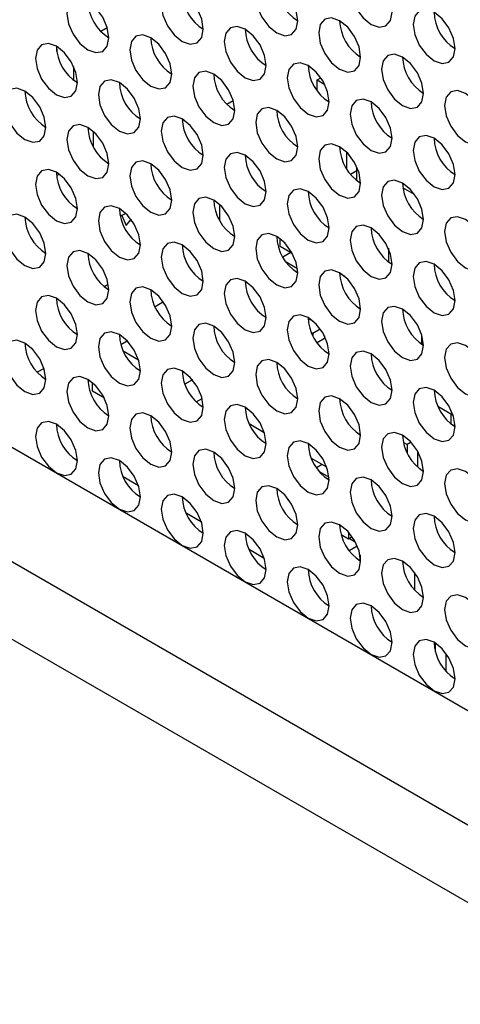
# Model space of a CAD drawing. Header units: millimetres. Extents: x 256 to 1374, y 313 to 1176.
# Tile 193 of 212: x 1179.79 to 1184.74, y 1000.96 to 1012.02. Entities that reach past the tile are written whole.
import ezdxf

# ---------------------------------------------------------------- set-up
doc = ezdxf.new("R2010")
doc.units = ezdxf.units.MM

msp = doc.modelspace()

# ---------------------------------------------------------------- linework, layer by layer
at = {"color": 7, "linetype": 'Continuous', "lineweight": 30}
for p, q in [((1073.1613, 1068.7227), (1256.498, 962.8846)), ((1180.7702, 1011.9329), (1180.6988, 1011.8918)), ((1180.2029, 1011.6684), (1180.2029, 1011.7226)), ((1180.3915, 1011.4974), (1180.3915, 1011.346)), ((1183.1256, 1011.3469), (1183.1682, 1011.3715)), ((1183.1256, 1011.2289), (1183.1256, 1011.3469)), ((1183.1256, 1011.3469), (1183.2118, 1011.2972)), ((1182.1131, 1011.0753), (1182.1844, 1011.1165)), ((1180.6154, 1010.5908), (1180.6154, 1010.7667)), ((1183.4556, 1010.5382), (1183.4556, 1010.3529)), ((1183.5735, 1010.2167), (1183.5735, 1010.3681)), ((1180.2315, 1010.2881), (1180.2006, 1010.2702)), ((1183.5735, 1010.3263), (1183.5033, 1010.2858)), ((1184.2226, 1010.0605), (1184.0912, 1010.1363)), ((1182.0296, 1009.9503), (1182.0296, 1009.7744)), ((1180.9117, 1009.8352), (1180.9336, 1009.8225)), ((1180.977, 1009.8476), (1180.9336, 1009.8225)), ((1180.9336, 1009.8225), (1180.9807, 1009.7137)), ((1180.9807, 1009.7137), (1181.0279, 1009.7681)), ((1181.0401, 1009.7752), (1181.0279, 1009.7681)), ((1181.0279, 1009.7681), (1181.056, 1009.7519)), ((1182.7132, 1009.4757), (1182.7132, 1009.5619)), ((1182.8483, 1009.3976), (1182.7132, 1009.4757)), ((1182.831, 1009.4076), (1182.7423, 1009.3564)), ((1183.927, 1009.4563), (1183.927, 1009.305)), ((1182.7777, 1009.3023), (1182.9054, 1009.2286)), ((1183.4385, 1009.1386), (1183.3803, 1009.1722)), ((1180.7348, 1009.0273), (1180.7815, 1009.0542)), ((1181.4005, 1008.8537), (1181.3061, 1008.7992)), ((1183.0785, 1008.6387), (1183.0268, 1008.6686)), ((1183.0785, 1008.6406), (1183.0785, 1008.6387)), ((1183.0798, 1008.6395), (1183.0785, 1008.6387)), ((1183.0626, 1008.5118), (1183.0785, 1008.5027)), ((1183.0785, 1008.5027), (1183.1614, 1008.5505)), ((1183.0785, 1008.5027), (1183.0785, 1008.4769)), ((1180.9227, 1008.3737), (1180.9942, 1008.415)), ((1180.9807, 1008.4286), (1180.9807, 1008.4072)), ((1183.2081, 1008.4414), (1183.1279, 1008.3951)), ((1183.2081, 1008.4739), (1183.2081, 1008.4414)), ((1184.3042, 1008.376), (1184.3042, 1008.4819)), ((1180.9492, 1008.303), (1181.1193, 1008.2048)), ((1180.0596, 1008.1066), (1179.9835, 1008.0627)), ((1180.6036, 1007.8492), (1180.6036, 1007.9463)), ((1181.7253, 1007.9798), (1181.6412, 1007.9313)), ((1180.7369, 1007.7722), (1180.6036, 1007.8492)), ((1181.7681, 1007.7324), (1181.8341, 1007.7705)), ((1184.6549, 1007.5791), (1184.4847, 1007.6773)), ((1184.6341, 1007.4821), (1184.6341, 1007.591)), ((1182.3634, 1007.4866), (1182.5336, 1007.3883)), ((1184.6765, 1007.4577), (1184.6341, 1007.4821)), ((1184.0968, 1007.2752), (1184.1392, 1007.2507)), ((1184.1845, 1007.2769), (1184.1392, 1007.2507)), ((1184.1392, 1007.2507), (1184.1392, 1007.1569)), ((1184.257, 1006.9979), (1184.257, 1007.1759)), ((1183.2348, 1006.9971), (1183.0626, 1007.0965)), ((1183.1846, 1007.0261), (1183.1211, 1006.9894)), ((1183.1509, 1006.9503), (1183.2607, 1006.8869)), ((1181.1193, 1006.7894), (1180.9492, 1006.8877)), ((1181.8265, 1006.3812), (1181.6563, 1006.4795)), ((1183.4792, 1006.1892), (1183.398, 1006.236)), ((1183.4792, 1006.2678), (1183.4792, 1006.1892)), ((1183.5218, 1006.2137), (1183.4792, 1006.1892)), ((1183.491, 1006.196), (1183.5555, 1006.1587)), ((1182.5336, 1005.973), (1182.3634, 1006.0713)), ((1183.5785, 1006.1104), (1183.4885, 1006.0585)), ((1183.6088, 1006.0121), (1183.6088, 1005.946)), ((1184.2217, 1005.8158), (1184.2217, 1005.6185)), ((1184.4574, 1004.9205), (1184.4574, 1005.0199)), ((1184.5752, 1004.7068), (1184.5752, 1004.904))]:
    msp.add_line(p, q, dxfattribs=at)
at = {"color": 8, "linetype": 'Continuous', "lineweight": 30}
for p, q in [((1255.4215, 962.2196), (1072.0405, 1068.0831)), ((1071.7528, 1067.381), (1255.0984, 961.5379))]:
    msp.add_line(p, q, dxfattribs=at)
at = {"color": 7, "linetype": 'Continuous', "lineweight": 30, "flags": 128}
for points in [[(1183.9695, 1012.1067), (1183.9515, 1012.2213), (1183.9004, 1012.3391), (1183.824, 1012.4422), (1183.7338, 1012.515), (1183.6436, 1012.5463), (1183.5671, 1012.5315), (1183.516, 1012.4727), (1183.498, 1012.3789), (1183.516, 1012.2644), (1183.5671, 1012.1466), (1183.6436, 1012.0434), (1183.7338, 1011.9706), (1183.824, 1011.9393), (1183.9004, 1011.9541), (1183.9515, 1012.0129), (1183.9695, 1012.1067)], [(1182.9088, 1012.0114), (1182.8909, 1012.1259), (1182.8398, 1012.2437), (1182.7633, 1012.3468), (1182.6731, 1012.4196), (1182.5829, 1012.451), (1182.5064, 1012.4361), (1182.4553, 1012.3773), (1182.4374, 1012.2835), (1182.4553, 1012.169), (1182.5064, 1012.0512), (1182.5829, 1011.9481), (1182.6731, 1011.8753), (1182.7633, 1011.8439), (1182.8398, 1011.8588), (1182.8909, 1011.9176), (1182.9088, 1012.0114)], [(1180.7875, 1011.8207), (1180.7695, 1011.9352), (1180.7184, 1012.053), (1180.642, 1012.1561), (1180.5518, 1012.2289), (1180.4616, 1012.2603), (1180.3851, 1012.2454), (1180.334, 1012.1866), (1180.3161, 1012.0928), (1180.334, 1011.9783), (1180.3851, 1011.8605), (1180.4616, 1011.7573), (1180.5518, 1011.6845), (1180.642, 1011.6532), (1180.7184, 1011.668), (1180.7695, 1011.7269), (1180.7875, 1011.8207)], [(1181.8481, 1011.916), (1181.8302, 1012.0305), (1181.7791, 1012.1483), (1181.7026, 1012.2515), (1181.6124, 1012.3243), (1181.5222, 1012.3556), (1181.4458, 1012.3408), (1181.3947, 1012.282), (1181.3767, 1012.1881), (1181.3947, 1012.0736), (1181.4458, 1011.9558), (1181.5222, 1011.8527), (1181.6124, 1011.7799), (1181.7026, 1011.7486), (1181.7791, 1011.7634), (1181.8302, 1011.8222), (1181.8481, 1011.916)], [(1184.6766, 1011.6985), (1184.6586, 1011.8131), (1184.6075, 1011.9309), (1184.5311, 1012.034), (1184.4409, 1012.1068), (1184.3507, 1012.1381), (1184.2742, 1012.1233), (1184.2231, 1012.0645), (1184.2052, 1011.9707), (1184.2231, 1011.8562), (1184.2742, 1011.7384), (1184.3507, 1011.6352), (1184.4409, 1011.5624), (1184.5311, 1011.5311), (1184.6075, 1011.5459), (1184.6586, 1011.6047), (1184.6766, 1011.6985)], [(1183.6159, 1011.6032), (1183.598, 1011.7177), (1183.5469, 1011.8355), (1183.4704, 1011.9386), (1183.3802, 1012.0114), (1183.29, 1012.0428), (1183.2135, 1012.0279), (1183.1624, 1011.9691), (1183.1445, 1011.8753), (1183.1624, 1011.7608), (1183.2135, 1011.643), (1183.29, 1011.5399), (1183.3802, 1011.4671), (1183.4704, 1011.4357), (1183.5469, 1011.4506), (1183.598, 1011.5094), (1183.6159, 1011.6032)], [(1182.5552, 1011.5078), (1182.5373, 1011.6223), (1182.4862, 1011.7401), (1182.4097, 1011.8433), (1182.3195, 1011.9161), (1182.2293, 1011.9474), (1182.1529, 1011.9326), (1182.1018, 1011.8737), (1182.0838, 1011.7799), (1182.1018, 1011.6654), (1182.1529, 1011.5476), (1182.2293, 1011.4445), (1182.3195, 1011.3717), (1182.4097, 1011.3403), (1182.4862, 1011.3552), (1182.5373, 1011.414), (1182.5552, 1011.5078)], [(1181.4946, 1011.4125), (1181.4766, 1011.527), (1181.4255, 1011.6448), (1181.3491, 1011.7479), (1181.2589, 1011.8207), (1181.1687, 1011.852), (1181.0922, 1011.8372), (1181.0411, 1011.7784), (1181.0232, 1011.6846), (1181.0411, 1011.5701), (1181.0922, 1011.4523), (1181.1687, 1011.3491), (1181.2589, 1011.2763), (1181.3491, 1011.245), (1181.4255, 1011.2598), (1181.4766, 1011.3186), (1181.4946, 1011.4125)], [(1180.4339, 1011.3171), (1180.416, 1011.4316), (1180.3649, 1011.5494), (1180.2884, 1011.6525), (1180.1982, 1011.7253), (1180.108, 1011.7567), (1180.0316, 1011.7418), (1179.9805, 1011.683), (1179.9625, 1011.5892), (1179.9805, 1011.4747), (1180.0316, 1011.3569), (1180.108, 1011.2538), (1180.1982, 1011.181), (1180.2884, 1011.1496), (1180.3649, 1011.1645), (1180.416, 1011.2233), (1180.4339, 1011.3171)], [(1184.323, 1011.195), (1184.3051, 1011.3095), (1184.254, 1011.4273), (1184.1775, 1011.5304), (1184.0873, 1011.6032), (1183.9971, 1011.6346), (1183.9206, 1011.6197), (1183.8695, 1011.5609), (1183.8516, 1011.4671), (1183.8695, 1011.3526), (1183.9206, 1011.2348), (1183.9971, 1011.1317), (1184.0873, 1011.0589), (1184.1775, 1011.0275), (1184.254, 1011.0424), (1184.3051, 1011.1012), (1184.323, 1011.195)], [(1183.2623, 1011.0996), (1183.2444, 1011.2141), (1183.1933, 1011.3319), (1183.1168, 1011.4351), (1183.0266, 1011.5079), (1182.9364, 1011.5392), (1182.86, 1011.5244), (1182.8089, 1011.4655), (1182.7909, 1011.3717), (1182.8089, 1011.2572), (1182.86, 1011.1394), (1182.9364, 1011.0363), (1183.0266, 1010.9635), (1183.1168, 1010.9321), (1183.1933, 1010.947), (1183.2444, 1011.0058), (1183.2623, 1011.0996)], [(1182.2017, 1011.0042), (1182.1837, 1011.1188), (1182.1327, 1011.2366), (1182.0562, 1011.3397), (1181.966, 1011.4125), (1181.8758, 1011.4438), (1181.7993, 1011.429), (1181.7482, 1011.3702), (1181.7303, 1011.2764), (1181.7482, 1011.1619), (1181.7993, 1011.0441), (1181.8758, 1010.9409), (1181.966, 1010.8681), (1182.0562, 1010.8368), (1182.1327, 1010.8516), (1182.1837, 1010.9104), (1182.2017, 1011.0042)], [(1180.0804, 1010.8135), (1180.0624, 1010.928), (1180.0113, 1011.0458), (1179.9349, 1011.149), (1179.8447, 1011.2218), (1179.7545, 1011.2531), (1179.678, 1011.2383), (1179.6269, 1011.1795), (1179.609, 1011.0857), (1179.6269, 1010.9711), (1179.678, 1010.8533), (1179.7545, 1010.7502), (1179.8447, 1010.6774), (1179.9349, 1010.6461), (1180.0113, 1010.6609), (1180.0624, 1010.7197), (1180.0804, 1010.8135)], [(1181.141, 1010.9089), (1181.1231, 1011.0234), (1181.072, 1011.1412), (1180.9955, 1011.2443), (1180.9053, 1011.3171), (1180.8151, 1011.3485), (1180.7387, 1011.3336), (1180.6876, 1011.2748), (1180.6696, 1011.181), (1180.6876, 1011.0665), (1180.7387, 1010.9487), (1180.8151, 1010.8456), (1180.9053, 1010.7728), (1180.9955, 1010.7414), (1181.072, 1010.7563), (1181.1231, 1010.8151), (1181.141, 1010.9089)], [(1185.0301, 1010.7868), (1185.0122, 1010.9013), (1184.9611, 1011.0191), (1184.8846, 1011.1222), (1184.7944, 1011.195), (1184.7042, 1011.2264), (1184.6277, 1011.2115), (1184.5767, 1011.1527), (1184.5587, 1011.0589), (1184.5767, 1010.9444), (1184.6277, 1010.8266), (1184.7042, 1010.7234), (1184.7944, 1010.6507), (1184.8846, 1010.6193), (1184.9611, 1010.6342), (1185.0122, 1010.693), (1185.0301, 1010.7868)], [(1182.9088, 1010.596), (1182.8909, 1010.7106), (1182.8398, 1010.8284), (1182.7633, 1010.9315), (1182.6731, 1011.0043), (1182.5829, 1011.0356), (1182.5064, 1011.0208), (1182.4553, 1010.962), (1182.4374, 1010.8682), (1182.4553, 1010.7537), (1182.5064, 1010.6359), (1182.5829, 1010.5327), (1182.6731, 1010.4599), (1182.7633, 1010.4286), (1182.8398, 1010.4434), (1182.8909, 1010.5022), (1182.9088, 1010.596)], [(1183.9695, 1010.6914), (1183.9515, 1010.8059), (1183.9004, 1010.9237), (1183.824, 1011.0269), (1183.7338, 1011.0997), (1183.6436, 1011.131), (1183.5671, 1011.1161), (1183.516, 1011.0573), (1183.498, 1010.9635), (1183.516, 1010.849), (1183.5671, 1010.7312), (1183.6436, 1010.6281), (1183.7338, 1010.5553), (1183.824, 1010.5239), (1183.9004, 1010.5388), (1183.9515, 1010.5976), (1183.9695, 1010.6914)], [(1181.8481, 1010.5007), (1181.8302, 1010.6152), (1181.7791, 1010.733), (1181.7026, 1010.8361), (1181.6124, 1010.9089), (1181.5222, 1010.9403), (1181.4458, 1010.9254), (1181.3947, 1010.8666), (1181.3767, 1010.7728), (1181.3947, 1010.6583), (1181.4458, 1010.5405), (1181.5222, 1010.4374), (1181.6124, 1010.3646), (1181.7026, 1010.3332), (1181.7791, 1010.3481), (1181.8302, 1010.4069), (1181.8481, 1010.5007)], [(1180.7875, 1010.4053), (1180.7695, 1010.5198), (1180.7184, 1010.6376), (1180.642, 1010.7408), (1180.5518, 1010.8136), (1180.4616, 1010.8449), (1180.3851, 1010.8301), (1180.334, 1010.7713), (1180.3161, 1010.6775), (1180.334, 1010.5629), (1180.3851, 1010.4451), (1180.4616, 1010.342), (1180.5518, 1010.2692), (1180.642, 1010.2379), (1180.7184, 1010.2527), (1180.7695, 1010.3115), (1180.7875, 1010.4053)], [(1184.6766, 1010.2832), (1184.6586, 1010.3977), (1184.6075, 1010.5155), (1184.5311, 1010.6187), (1184.4409, 1010.6915), (1184.3507, 1010.7228), (1184.2742, 1010.7079), (1184.2231, 1010.6491), (1184.2052, 1010.5553), (1184.2231, 1010.4408), (1184.2742, 1010.323), (1184.3507, 1010.2199), (1184.4409, 1010.1471), (1184.5311, 1010.1157), (1184.6075, 1010.1306), (1184.6586, 1010.1894), (1184.6766, 1010.2832)], [(1183.6159, 1010.1878), (1183.598, 1010.3024), (1183.5469, 1010.4201), (1183.4704, 1010.5233), (1183.3802, 1010.5961), (1183.29, 1010.6274), (1183.2135, 1010.6126), (1183.1624, 1010.5538), (1183.1445, 1010.46), (1183.1624, 1010.3455), (1183.2135, 1010.2277), (1183.29, 1010.1245), (1183.3802, 1010.0517), (1183.4704, 1010.0204), (1183.5469, 1010.0352), (1183.598, 1010.094), (1183.6159, 1010.1878)], [(1182.5552, 1010.0925), (1182.5373, 1010.207), (1182.4862, 1010.3248), (1182.4097, 1010.4279), (1182.3195, 1010.5007), (1182.2293, 1010.5321), (1182.1529, 1010.5172), (1182.1018, 1010.4584), (1182.0838, 1010.3646), (1182.1018, 1010.2501), (1182.1529, 1010.1323), (1182.2293, 1010.0292), (1182.3195, 1009.9564), (1182.4097, 1009.925), (1182.4862, 1009.9399), (1182.5373, 1009.9987), (1182.5552, 1010.0925)], [(1181.4946, 1009.9971), (1181.4766, 1010.1116), (1181.4255, 1010.2294), (1181.3491, 1010.3326), (1181.2589, 1010.4054), (1181.1687, 1010.4367), (1181.0922, 1010.4219), (1181.0411, 1010.3631), (1181.0232, 1010.2693), (1181.0411, 1010.1547), (1181.0922, 1010.0369), (1181.1687, 1009.9338), (1181.2589, 1009.861), (1181.3491, 1009.8297), (1181.4255, 1009.8445), (1181.4766, 1009.9033), (1181.4946, 1009.9971)], [(1180.4339, 1009.9017), (1180.416, 1010.0163), (1180.3649, 1010.1341), (1180.2884, 1010.2372), (1180.1982, 1010.31), (1180.108, 1010.3414), (1180.0316, 1010.3265), (1179.9805, 1010.2677), (1179.9625, 1010.1739), (1179.9805, 1010.0594), (1180.0316, 1009.9416), (1180.108, 1009.8384), (1180.1982, 1009.7656), (1180.2884, 1009.7343), (1180.3649, 1009.7491), (1180.416, 1009.808), (1180.4339, 1009.9017)], [(1184.323, 1009.7796), (1184.3051, 1009.8942), (1184.254, 1010.0119), (1184.1775, 1010.1151), (1184.0873, 1010.1879), (1183.9971, 1010.2192), (1183.9206, 1010.2044), (1183.8695, 1010.1456), (1183.8516, 1010.0518), (1183.8695, 1009.9373), (1183.9206, 1009.8195), (1183.9971, 1009.7163), (1184.0873, 1009.6435), (1184.1775, 1009.6122), (1184.254, 1009.627), (1184.3051, 1009.6858), (1184.323, 1009.7796)], [(1183.2623, 1009.6843), (1183.2444, 1009.7988), (1183.1933, 1009.9166), (1183.1168, 1010.0197), (1183.0266, 1010.0925), (1182.9364, 1010.1239), (1182.86, 1010.109), (1182.8089, 1010.0502), (1182.7909, 1009.9564), (1182.8089, 1009.8419), (1182.86, 1009.7241), (1182.9364, 1009.6209), (1183.0266, 1009.5482), (1183.1168, 1009.5168), (1183.1933, 1009.5317), (1183.2444, 1009.5905), (1183.2623, 1009.6843)], [(1181.141, 1009.4935), (1181.1231, 1009.6081), (1181.072, 1009.7259), (1180.9955, 1009.829), (1180.9053, 1009.9018), (1180.8151, 1009.9332), (1180.7387, 1009.9183), (1180.6876, 1009.8595), (1180.6696, 1009.7657), (1180.6876, 1009.6512), (1180.7387, 1009.5334), (1180.8151, 1009.4302), (1180.9053, 1009.3574), (1180.9955, 1009.3261), (1181.072, 1009.3409), (1181.1231, 1009.3997), (1181.141, 1009.4935)], [(1182.2017, 1009.5889), (1182.1837, 1009.7034), (1182.1327, 1009.8212), (1182.0562, 1009.9244), (1181.966, 1009.9972), (1181.8758, 1010.0285), (1181.7993, 1010.0136), (1181.7482, 1009.9548), (1181.7303, 1009.861), (1181.7482, 1009.7465), (1181.7993, 1009.6287), (1181.8758, 1009.5256), (1181.966, 1009.4528), (1182.0562, 1009.4214), (1182.1327, 1009.4363), (1182.1837, 1009.4951), (1182.2017, 1009.5889)], [(1180.0804, 1009.3982), (1180.0624, 1009.5127), (1180.0113, 1009.6305), (1179.9349, 1009.7336), (1179.8447, 1009.8064), (1179.7545, 1009.8378), (1179.678, 1009.8229), (1179.6269, 1009.7641), (1179.609, 1009.6703), (1179.6269, 1009.5558), (1179.678, 1009.438), (1179.7545, 1009.3349), (1179.8447, 1009.2621), (1179.9349, 1009.2307), (1180.0113, 1009.2456), (1180.0624, 1009.3044), (1180.0804, 1009.3982)], [(1183.9695, 1009.2761), (1183.9515, 1009.3906), (1183.9004, 1009.5084), (1183.824, 1009.6115), (1183.7338, 1009.6843), (1183.6436, 1009.7157), (1183.5671, 1009.7008), (1183.516, 1009.642), (1183.498, 1009.5482), (1183.516, 1009.4337), (1183.5671, 1009.3159), (1183.6436, 1009.2127), (1183.7338, 1009.14), (1183.824, 1009.1086), (1183.9004, 1009.1235), (1183.9515, 1009.1823), (1183.9695, 1009.2761)], [(1185.0301, 1009.3714), (1185.0122, 1009.4859), (1184.9611, 1009.6037), (1184.8846, 1009.7069), (1184.7944, 1009.7797), (1184.7042, 1009.811), (1184.6277, 1009.7962), (1184.5767, 1009.7374), (1184.5587, 1009.6436), (1184.5767, 1009.529), (1184.6277, 1009.4112), (1184.7042, 1009.3081), (1184.7944, 1009.2353), (1184.8846, 1009.204), (1184.9611, 1009.2188), (1185.0122, 1009.2776), (1185.0301, 1009.3714)], [(1182.9088, 1009.1807), (1182.8909, 1009.2952), (1182.8398, 1009.413), (1182.7633, 1009.5162), (1182.6731, 1009.589), (1182.5829, 1009.6203), (1182.5064, 1009.6054), (1182.4553, 1009.5466), (1182.4374, 1009.4528), (1182.4553, 1009.3383), (1182.5064, 1009.2205), (1182.5829, 1009.1174), (1182.6731, 1009.0446), (1182.7633, 1009.0132), (1182.8398, 1009.0281), (1182.8909, 1009.0869), (1182.9088, 1009.1807)], [(1181.8481, 1009.0853), (1181.8302, 1009.1999), (1181.7791, 1009.3177), (1181.7026, 1009.4208), (1181.6124, 1009.4936), (1181.5222, 1009.5249), (1181.4458, 1009.5101), (1181.3947, 1009.4513), (1181.3767, 1009.3575), (1181.3947, 1009.243), (1181.4458, 1009.1252), (1181.5222, 1009.022), (1181.6124, 1008.9492), (1181.7026, 1008.9179), (1181.7791, 1008.9327), (1181.8302, 1008.9915), (1181.8481, 1009.0853)], [(1180.7875, 1008.99), (1180.7695, 1009.1045), (1180.7184, 1009.2223), (1180.642, 1009.3254), (1180.5518, 1009.3982), (1180.4616, 1009.4296), (1180.3851, 1009.4147), (1180.334, 1009.3559), (1180.3161, 1009.2621), (1180.334, 1009.1476), (1180.3851, 1009.0298), (1180.4616, 1008.9267), (1180.5518, 1008.8539), (1180.642, 1008.8225), (1180.7184, 1008.8374), (1180.7695, 1008.8962), (1180.7875, 1008.99)], [(1184.6766, 1008.8679), (1184.6586, 1008.9824), (1184.6075, 1009.1002), (1184.5311, 1009.2033), (1184.4409, 1009.2761), (1184.3507, 1009.3075), (1184.2742, 1009.2926), (1184.2231, 1009.2338), (1184.2052, 1009.14), (1184.2231, 1009.0255), (1184.2742, 1008.9077), (1184.3507, 1008.8045), (1184.4409, 1008.7318), (1184.5311, 1008.7004), (1184.6075, 1008.7153), (1184.6586, 1008.7741), (1184.6766, 1008.8679)], [(1183.6159, 1008.7725), (1183.598, 1008.887), (1183.5469, 1009.0048), (1183.4704, 1009.108), (1183.3802, 1009.1807), (1183.29, 1009.2121), (1183.2135, 1009.1972), (1183.1624, 1009.1384), (1183.1445, 1009.0446), (1183.1624, 1008.9301), (1183.2135, 1008.8123), (1183.29, 1008.7092), (1183.3802, 1008.6364), (1183.4704, 1008.605), (1183.5469, 1008.6199), (1183.598, 1008.6787), (1183.6159, 1008.7725)], [(1182.5552, 1008.6771), (1182.5373, 1008.7917), (1182.4862, 1008.9095), (1182.4097, 1009.0126), (1182.3195, 1009.0854), (1182.2293, 1009.1167), (1182.1529, 1009.1019), (1182.1018, 1009.0431), (1182.0838, 1008.9493), (1182.1018, 1008.8348), (1182.1529, 1008.717), (1182.2293, 1008.6138), (1182.3195, 1008.541), (1182.4097, 1008.5097), (1182.4862, 1008.5245), (1182.5373, 1008.5833), (1182.5552, 1008.6771)], [(1181.4946, 1008.5818), (1181.4766, 1008.6963), (1181.4255, 1008.8141), (1181.3491, 1008.9172), (1181.2589, 1008.99), (1181.1687, 1009.0214), (1181.0922, 1009.0065), (1181.0411, 1008.9477), (1181.0232, 1008.8539), (1181.0411, 1008.7394), (1181.0922, 1008.6216), (1181.1687, 1008.5185), (1181.2589, 1008.4457), (1181.3491, 1008.4143), (1181.4255, 1008.4292), (1181.4766, 1008.488), (1181.4946, 1008.5818)], [(1180.4339, 1008.4864), (1180.416, 1008.6009), (1180.3649, 1008.7187), (1180.2884, 1008.8219), (1180.1982, 1008.8947), (1180.108, 1008.926), (1180.0316, 1008.9112), (1179.9805, 1008.8524), (1179.9625, 1008.7585), (1179.9805, 1008.644), (1180.0316, 1008.5262), (1180.108, 1008.4231), (1180.1982, 1008.3503), (1180.2884, 1008.3189), (1180.3649, 1008.3338), (1180.416, 1008.3926), (1180.4339, 1008.4864)], [(1183.2623, 1008.2689), (1183.2444, 1008.3835), (1183.1933, 1008.5012), (1183.1168, 1008.6044), (1183.0266, 1008.6772), (1182.9364, 1008.7085), (1182.86, 1008.6937), (1182.8089, 1008.6349), (1182.7909, 1008.5411), (1182.8089, 1008.4266), (1182.86, 1008.3088), (1182.9364, 1008.2056), (1183.0266, 1008.1328), (1183.1168, 1008.1015), (1183.1933, 1008.1163), (1183.2444, 1008.1751), (1183.2623, 1008.2689)], [(1184.323, 1008.3643), (1184.3051, 1008.4788), (1184.254, 1008.5966), (1184.1775, 1008.6998), (1184.0873, 1008.7725), (1183.9971, 1008.8039), (1183.9206, 1008.789), (1183.8695, 1008.7302), (1183.8516, 1008.6364), (1183.8695, 1008.5219), (1183.9206, 1008.4041), (1183.9971, 1008.301), (1184.0873, 1008.2282), (1184.1775, 1008.1968), (1184.254, 1008.2117), (1184.3051, 1008.2705), (1184.323, 1008.3643)], [(1182.2017, 1008.1736), (1182.1837, 1008.2881), (1182.1327, 1008.4059), (1182.0562, 1008.509), (1181.966, 1008.5818), (1181.8758, 1008.6132), (1181.7993, 1008.5983), (1181.7482, 1008.5395), (1181.7303, 1008.4457), (1181.7482, 1008.3312), (1181.7993, 1008.2134), (1181.8758, 1008.1102), (1181.966, 1008.0375), (1182.0562, 1008.0061), (1182.1327, 1008.021), (1182.1837, 1008.0798), (1182.2017, 1008.1736)], [(1181.141, 1008.0782), (1181.1231, 1008.1927), (1181.072, 1008.3105), (1180.9955, 1008.4137), (1180.9053, 1008.4865), (1180.8151, 1008.5178), (1180.7387, 1008.503), (1180.6876, 1008.4441), (1180.6696, 1008.3503), (1180.6876, 1008.2358), (1180.7387, 1008.118), (1180.8151, 1008.0149), (1180.9053, 1007.9421), (1180.9955, 1007.9107), (1181.072, 1007.9256), (1181.1231, 1007.9844), (1181.141, 1008.0782)], [(1180.0804, 1007.9828), (1180.0624, 1008.0974), (1180.0113, 1008.2152), (1179.9349, 1008.3183), (1179.8447, 1008.3911), (1179.7545, 1008.4224), (1179.678, 1008.4076), (1179.6269, 1008.3488), (1179.609, 1008.255), (1179.6269, 1008.1405), (1179.678, 1008.0227), (1179.7545, 1007.9195), (1179.8447, 1007.8467), (1179.9349, 1007.8154), (1180.0113, 1007.8302), (1180.0624, 1007.889), (1180.0804, 1007.9828)], [(1185.0301, 1007.9561), (1185.0122, 1008.0706), (1184.9611, 1008.1884), (1184.8846, 1008.2916), (1184.7944, 1008.3643), (1184.7042, 1008.3957), (1184.6277, 1008.3808), (1184.5767, 1008.322), (1184.5587, 1008.2282), (1184.5767, 1008.1137), (1184.6277, 1007.9959), (1184.7042, 1007.8928), (1184.7944, 1007.82), (1184.8846, 1007.7886), (1184.9611, 1007.8035), (1185.0122, 1007.8623), (1185.0301, 1007.9561)], [(1183.9695, 1007.8607), (1183.9515, 1007.9752), (1183.9004, 1008.093), (1183.824, 1008.1962), (1183.7338, 1008.269), (1183.6436, 1008.3003), (1183.5671, 1008.2855), (1183.516, 1008.2267), (1183.498, 1008.1329), (1183.516, 1008.0184), (1183.5671, 1007.9006), (1183.6436, 1007.7974), (1183.7338, 1007.7246), (1183.824, 1007.6933), (1183.9004, 1007.7081), (1183.9515, 1007.7669), (1183.9695, 1007.8607)], [(1182.9088, 1007.7654), (1182.8909, 1007.8799), (1182.8398, 1007.9977), (1182.7633, 1008.1008), (1182.6731, 1008.1736), (1182.5829, 1008.205), (1182.5064, 1008.1901), (1182.4553, 1008.1313), (1182.4374, 1008.0375), (1182.4553, 1007.923), (1182.5064, 1007.8052), (1182.5829, 1007.702), (1182.6731, 1007.6293), (1182.7633, 1007.5979), (1182.8398, 1007.6128), (1182.8909, 1007.6716), (1182.9088, 1007.7654)], [(1181.8481, 1007.67), (1181.8302, 1007.7845), (1181.7791, 1007.9023), (1181.7026, 1008.0055), (1181.6124, 1008.0783), (1181.5222, 1008.1096), (1181.4458, 1008.0947), (1181.3947, 1008.0359), (1181.3767, 1007.9421), (1181.3947, 1007.8276), (1181.4458, 1007.7098), (1181.5222, 1007.6067), (1181.6124, 1007.5339), (1181.7026, 1007.5025), (1181.7791, 1007.5174), (1181.8302, 1007.5762), (1181.8481, 1007.67)], [(1180.7875, 1007.5746), (1180.7695, 1007.6892), (1180.7184, 1007.807), (1180.642, 1007.9101), (1180.5518, 1007.9829), (1180.4616, 1008.0142), (1180.3851, 1007.9994), (1180.334, 1007.9406), (1180.3161, 1007.8468), (1180.334, 1007.7323), (1180.3851, 1007.6145), (1180.4616, 1007.5113), (1180.5518, 1007.4385), (1180.642, 1007.4072), (1180.7184, 1007.422), (1180.7695, 1007.4808), (1180.7875, 1007.5746)], [(1184.6766, 1007.4525), (1184.6586, 1007.567), (1184.6075, 1007.6848), (1184.5311, 1007.788), (1184.4409, 1007.8608), (1184.3507, 1007.8921), (1184.2742, 1007.8773), (1184.2231, 1007.8185), (1184.2052, 1007.7247), (1184.2231, 1007.6101), (1184.2742, 1007.4924), (1184.3507, 1007.3892), (1184.4409, 1007.3164), (1184.5311, 1007.2851), (1184.6075, 1007.2999), (1184.6586, 1007.3587), (1184.6766, 1007.4525)], [(1183.6159, 1007.3572), (1183.598, 1007.4717), (1183.5469, 1007.5895), (1183.4704, 1007.6926), (1183.3802, 1007.7654), (1183.29, 1007.7968), (1183.2135, 1007.7819), (1183.1624, 1007.7231), (1183.1445, 1007.6293), (1183.1624, 1007.5148), (1183.2135, 1007.397), (1183.29, 1007.2938), (1183.3802, 1007.2211), (1183.4704, 1007.1897), (1183.5469, 1007.2046), (1183.598, 1007.2634), (1183.6159, 1007.3572)], [(1181.4946, 1007.1664), (1181.4766, 1007.281), (1181.4255, 1007.3988), (1181.3491, 1007.5019), (1181.2589, 1007.5747), (1181.1687, 1007.606), (1181.0922, 1007.5912), (1181.0411, 1007.5324), (1181.0232, 1007.4386), (1181.0411, 1007.3241), (1181.0922, 1007.2063), (1181.1687, 1007.1031), (1181.2589, 1007.0303), (1181.3491, 1006.999), (1181.4255, 1007.0138), (1181.4766, 1007.0726), (1181.4946, 1007.1664)], [(1182.5552, 1007.2618), (1182.5373, 1007.3763), (1182.4862, 1007.4941), (1182.4097, 1007.5973), (1182.3195, 1007.67), (1182.2293, 1007.7014), (1182.1529, 1007.6865), (1182.1018, 1007.6277), (1182.0838, 1007.5339), (1182.1018, 1007.4194), (1182.1529, 1007.3016), (1182.2293, 1007.1985), (1182.3195, 1007.1257), (1182.4097, 1007.0943), (1182.4862, 1007.1092), (1182.5373, 1007.168), (1182.5552, 1007.2618)], [(1180.4339, 1007.0711), (1180.416, 1007.1856), (1180.3649, 1007.3034), (1180.2884, 1007.4065), (1180.1982, 1007.4793), (1180.108, 1007.5107), (1180.0316, 1007.4958), (1179.9805, 1007.437), (1179.9625, 1007.3432), (1179.9805, 1007.2287), (1180.0316, 1007.1109), (1180.108, 1007.0078), (1180.1982, 1006.935), (1180.2884, 1006.9036), (1180.3649, 1006.9185), (1180.416, 1006.9773), (1180.4339, 1007.0711)], [(1184.323, 1006.949), (1184.3051, 1007.0635), (1184.254, 1007.1813), (1184.1775, 1007.2844), (1184.0873, 1007.3572), (1183.9971, 1007.3886), (1183.9206, 1007.3737), (1183.8695, 1007.3149), (1183.8516, 1007.2211), (1183.8695, 1007.1066), (1183.9206, 1006.9888), (1183.9971, 1006.8856), (1184.0873, 1006.8128), (1184.1775, 1006.7815), (1184.254, 1006.7964), (1184.3051, 1006.8552), (1184.323, 1006.949)], [(1183.2623, 1006.8536), (1183.2444, 1006.9681), (1183.1933, 1007.0859), (1183.1168, 1007.1891), (1183.0266, 1007.2618), (1182.9364, 1007.2932), (1182.86, 1007.2783), (1182.8089, 1007.2195), (1182.7909, 1007.1257), (1182.8089, 1007.0112), (1182.86, 1006.8934), (1182.9364, 1006.7903), (1183.0266, 1006.7175), (1183.1168, 1006.6861), (1183.1933, 1006.701), (1183.2444, 1006.7598), (1183.2623, 1006.8536)], [(1182.2017, 1006.7582), (1182.1837, 1006.8728), (1182.1327, 1006.9905), (1182.0562, 1007.0937), (1181.966, 1007.1665), (1181.8758, 1007.1978), (1181.7993, 1007.183), (1181.7482, 1007.1242), (1181.7303, 1007.0304), (1181.7482, 1006.9159), (1181.7993, 1006.7981), (1181.8758, 1006.6949), (1181.966, 1006.6221), (1182.0562, 1006.5908), (1182.1327, 1006.6056), (1182.1837, 1006.6644), (1182.2017, 1006.7582)], [(1181.141, 1006.6629), (1181.1231, 1006.7774), (1181.072, 1006.8952), (1180.9955, 1006.9983), (1180.9053, 1007.0711), (1180.8151, 1007.1025), (1180.7387, 1007.0876), (1180.6876, 1007.0288), (1180.6696, 1006.935), (1180.6876, 1006.8205), (1180.7387, 1006.7027), (1180.8151, 1006.5995), (1180.9053, 1006.5268), (1180.9955, 1006.4954), (1181.072, 1006.5103), (1181.1231, 1006.5691), (1181.141, 1006.6629)], [(1185.0301, 1006.5408), (1185.0122, 1006.6553), (1184.9611, 1006.7731), (1184.8846, 1006.8762), (1184.7944, 1006.949), (1184.7042, 1006.9804), (1184.6277, 1006.9655), (1184.5767, 1006.9067), (1184.5587, 1006.8129), (1184.5767, 1006.6984), (1184.6277, 1006.5806), (1184.7042, 1006.4774), (1184.7944, 1006.4046), (1184.8846, 1006.3733), (1184.9611, 1006.3881), (1185.0122, 1006.447), (1185.0301, 1006.5408)], [(1183.9695, 1006.4454), (1183.9515, 1006.5599), (1183.9004, 1006.6777), (1183.824, 1006.7809), (1183.7338, 1006.8536), (1183.6436, 1006.885), (1183.5671, 1006.8701), (1183.516, 1006.8113), (1183.498, 1006.7175), (1183.516, 1006.603), (1183.5671, 1006.4852), (1183.6436, 1006.3821), (1183.7338, 1006.3093), (1183.824, 1006.2779), (1183.9004, 1006.2928), (1183.9515, 1006.3516), (1183.9695, 1006.4454)], [(1182.9088, 1006.35), (1182.8909, 1006.4645), (1182.8398, 1006.5823), (1182.7633, 1006.6855), (1182.6731, 1006.7583), (1182.5829, 1006.7896), (1182.5064, 1006.7748), (1182.4553, 1006.716), (1182.4374, 1006.6222), (1182.4553, 1006.5076), (1182.5064, 1006.3899), (1182.5829, 1006.2867), (1182.6731, 1006.2139), (1182.7633, 1006.1826), (1182.8398, 1006.1974), (1182.8909, 1006.2562), (1182.9088, 1006.35)], [(1181.8481, 1006.2547), (1181.8302, 1006.3692), (1181.7791, 1006.487), (1181.7026, 1006.5901), (1181.6124, 1006.6629), (1181.5222, 1006.6943), (1181.4458, 1006.6794), (1181.3947, 1006.6206), (1181.3767, 1006.5268), (1181.3947, 1006.4123), (1181.4458, 1006.2945), (1181.5222, 1006.1913), (1181.6124, 1006.1186), (1181.7026, 1006.0872), (1181.7791, 1006.1021), (1181.8302, 1006.1609), (1181.8481, 1006.2547)], [(1184.6766, 1006.0372), (1184.6586, 1006.1517), (1184.6075, 1006.2695), (1184.5311, 1006.3726), (1184.4409, 1006.4454), (1184.3507, 1006.4768), (1184.2742, 1006.4619), (1184.2231, 1006.4031), (1184.2052, 1006.3093), (1184.2231, 1006.1948), (1184.2742, 1006.077), (1184.3507, 1005.9739), (1184.4409, 1005.9011), (1184.5311, 1005.8697), (1184.6075, 1005.8846), (1184.6586, 1005.9434), (1184.6766, 1006.0372)], [(1182.5552, 1005.8465), (1182.5373, 1005.961), (1182.4862, 1006.0788), (1182.4097, 1006.1819), (1182.3195, 1006.2547), (1182.2293, 1006.2861), (1182.1529, 1006.2712), (1182.1018, 1006.2124), (1182.0838, 1006.1186), (1182.1018, 1006.0041), (1182.1529, 1005.8863), (1182.2293, 1005.7831), (1182.3195, 1005.7104), (1182.4097, 1005.679), (1182.4862, 1005.6939), (1182.5373, 1005.7527), (1182.5552, 1005.8465)], [(1183.6159, 1005.9418), (1183.598, 1006.0563), (1183.5469, 1006.1741), (1183.4704, 1006.2773), (1183.3802, 1006.3501), (1183.29, 1006.3814), (1183.2135, 1006.3666), (1183.1624, 1006.3078), (1183.1445, 1006.214), (1183.1624, 1006.0994), (1183.2135, 1005.9816), (1183.29, 1005.8785), (1183.3802, 1005.8057), (1183.4704, 1005.7744), (1183.5469, 1005.7892), (1183.598, 1005.848), (1183.6159, 1005.9418)], [(1184.323, 1005.5336), (1184.3051, 1005.6481), (1184.254, 1005.7659), (1184.1775, 1005.8691), (1184.0873, 1005.9419), (1183.9971, 1005.9732), (1183.9206, 1005.9584), (1183.8695, 1005.8996), (1183.8516, 1005.8058), (1183.8695, 1005.6912), (1183.9206, 1005.5734), (1183.9971, 1005.4703), (1184.0873, 1005.3975), (1184.1775, 1005.3662), (1184.254, 1005.381), (1184.3051, 1005.4398), (1184.323, 1005.5336)], [(1183.2623, 1005.4383), (1183.2444, 1005.5528), (1183.1933, 1005.6706), (1183.1168, 1005.7737), (1183.0266, 1005.8465), (1182.9364, 1005.8779), (1182.86, 1005.863), (1182.8089, 1005.8042), (1182.7909, 1005.7104), (1182.8089, 1005.5959), (1182.86, 1005.4781), (1182.9364, 1005.3749), (1183.0266, 1005.3021), (1183.1168, 1005.2708), (1183.1933, 1005.2857), (1183.2444, 1005.3445), (1183.2623, 1005.4383)], [(1185.0301, 1005.1254), (1185.0122, 1005.2399), (1184.9611, 1005.3577), (1184.8846, 1005.4609), (1184.7944, 1005.5337), (1184.7042, 1005.565), (1184.6277, 1005.5502), (1184.5767, 1005.4914), (1184.5587, 1005.3976), (1184.5767, 1005.283), (1184.6277, 1005.1652), (1184.7042, 1005.0621), (1184.7944, 1004.9893), (1184.8846, 1004.958), (1184.9611, 1004.9728), (1185.0122, 1005.0316), (1185.0301, 1005.1254)], [(1183.9695, 1005.0301), (1183.9515, 1005.1446), (1183.9004, 1005.2624), (1183.824, 1005.3655), (1183.7338, 1005.4383), (1183.6436, 1005.4697), (1183.5671, 1005.4548), (1183.516, 1005.396), (1183.498, 1005.3022), (1183.516, 1005.1877), (1183.5671, 1005.0699), (1183.6436, 1004.9667), (1183.7338, 1004.8939), (1183.824, 1004.8626), (1183.9004, 1004.8774), (1183.9515, 1004.9363), (1183.9695, 1005.0301)], [(1184.6766, 1004.6218), (1184.6586, 1004.7364), (1184.6075, 1004.8542), (1184.5311, 1004.9573), (1184.4409, 1005.0301), (1184.3507, 1005.0615), (1184.2742, 1005.0466), (1184.2231, 1004.9878), (1184.2052, 1004.894), (1184.2231, 1004.7795), (1184.2742, 1004.6617), (1184.3507, 1004.5585), (1184.4409, 1004.4857), (1184.5311, 1004.4544), (1184.6075, 1004.4692), (1184.6586, 1004.528), (1184.6766, 1004.6218)]]:
    msp.add_lwpolyline(points, dxfattribs=at)
at = {"color": 7, "linetype": 'Continuous', "lineweight": 30}
for centre, radius, start, end in [((1183.1686, 1012.4335), 0.4957, 181.60284, 238.39162), ((1182.1079, 1012.3381), 0.4957, 181.60147, 238.39311), ((1181.0473, 1012.2428), 0.4957, 181.60294, 238.39157), ((1184.9363, 1012.1206), 0.4957, 181.60142, 238.39304), ((1182.815, 1011.9299), 0.4957, 181.60163, 238.39295), ((1183.8757, 1012.0253), 0.4957, 181.6029, 238.39156), ((1181.7544, 1011.8346), 0.4957, 181.6029, 238.39156), ((1180.6937, 1011.7392), 0.4957, 181.60145, 238.39307), ((1184.5828, 1011.6171), 0.4957, 181.60305, 238.39153), ((1183.5221, 1011.5217), 0.4957, 181.60142, 238.39304), ((1182.4615, 1011.4264), 0.4957, 181.60305, 238.39153), ((1181.4008, 1011.331), 0.4957, 181.60155, 238.39296), ((1180.3402, 1011.2356), 0.4957, 181.60297, 238.39154), ((1184.2292, 1011.1135), 0.4957, 181.60163, 238.39295), ((1183.1686, 1011.0182), 0.4957, 181.60284, 238.39162), ((1181.0473, 1010.8274), 0.4957, 181.60294, 238.39157), ((1182.1079, 1010.9228), 0.4957, 181.60147, 238.39311), ((1183.8757, 1010.6099), 0.4957, 181.6029, 238.39156), ((1184.9363, 1010.7053), 0.4957, 181.60142, 238.39304), ((1182.815, 1010.5146), 0.4957, 181.60163, 238.39295), ((1181.7544, 1010.4192), 0.4957, 181.6029, 238.39156), ((1180.6937, 1010.3239), 0.4957, 181.60145, 238.39307), ((1184.5828, 1010.2017), 0.4957, 181.60305, 238.39153), ((1183.5221, 1010.1064), 0.4957, 181.60142, 238.39304), ((1182.4615, 1010.011), 0.4957, 181.60305, 238.39153), ((1181.4008, 1009.9156), 0.4957, 181.60155, 238.39296), ((1180.3401, 1009.8203), 0.4957, 181.60183, 238.39318), ((1184.2292, 1009.6982), 0.4957, 181.60163, 238.39295), ((1182.1079, 1009.5074), 0.4957, 181.60147, 238.39311), ((1183.1686, 1009.6028), 0.4957, 181.60284, 238.39162), ((1181.0472, 1009.4121), 0.4957, 181.6018, 238.39321), ((1184.9363, 1009.29), 0.4957, 181.60142, 238.39304), ((1183.8757, 1009.1946), 0.4957, 181.6029, 238.39156), ((1182.815, 1009.0992), 0.4957, 181.60163, 238.39295), ((1181.7544, 1009.0039), 0.4957, 181.60176, 238.39319), ((1180.6937, 1008.9085), 0.4957, 181.60165, 238.39336), ((1184.5828, 1008.7864), 0.4957, 181.60305, 238.39153), ((1183.5207, 1008.69), 0.4941, 180.9058, 238.4715), ((1182.4615, 1008.5957), 0.4957, 181.60191, 238.39316), ((1180.3401, 1008.4049), 0.4957, 181.60176, 238.39325), ((1181.4008, 1008.5003), 0.4957, 181.60176, 238.39325), ((1184.2292, 1008.2828), 0.4957, 181.60163, 238.39295), ((1183.1686, 1008.1875), 0.4957, 181.6017, 238.39325), ((1182.1079, 1008.0921), 0.4957, 181.60167, 238.3934), ((1181.0472, 1007.9967), 0.4957, 181.60173, 238.39328), ((1184.9526, 1007.8841), 0.5123, 182.64152, 237.39239), ((1183.8757, 1007.7793), 0.4957, 181.60176, 238.39319), ((1182.815, 1007.6839), 0.4957, 181.60183, 238.39324), ((1181.7544, 1007.5885), 0.4957, 181.60168, 238.39327), ((1180.6937, 1007.4932), 0.4957, 181.60165, 238.39336), ((1184.5828, 1007.3711), 0.4957, 181.60191, 238.39316), ((1182.4615, 1007.1803), 0.4957, 181.60183, 238.39324), ((1183.5221, 1007.2757), 0.4957, 181.60162, 238.39333), ((1181.4008, 1007.085), 0.4957, 181.60176, 238.39325), ((1184.2292, 1006.8675), 0.4957, 181.60183, 238.39324), ((1183.1686, 1006.7721), 0.4957, 181.60162, 238.39333), ((1182.1079, 1006.6768), 0.4957, 181.60167, 238.3934), ((1184.9363, 1006.4593), 0.4957, 181.60162, 238.39333), ((1183.8757, 1006.3639), 0.4957, 181.60168, 238.39327), ((1182.815, 1006.2686), 0.4957, 181.60183, 238.39324), ((1183.5221, 1005.8604), 0.4957, 181.60162, 238.39333), ((1184.5828, 1005.9557), 0.4957, 181.60183, 238.39324), ((1184.2292, 1005.4522), 0.4957, 181.60183, 238.39324), ((1184.9363, 1005.044), 0.4957, 181.60162, 238.39333)]:
    msp.add_arc(centre, radius, start, end, dxfattribs=at)

doc.saveas('drawing.dxf')
